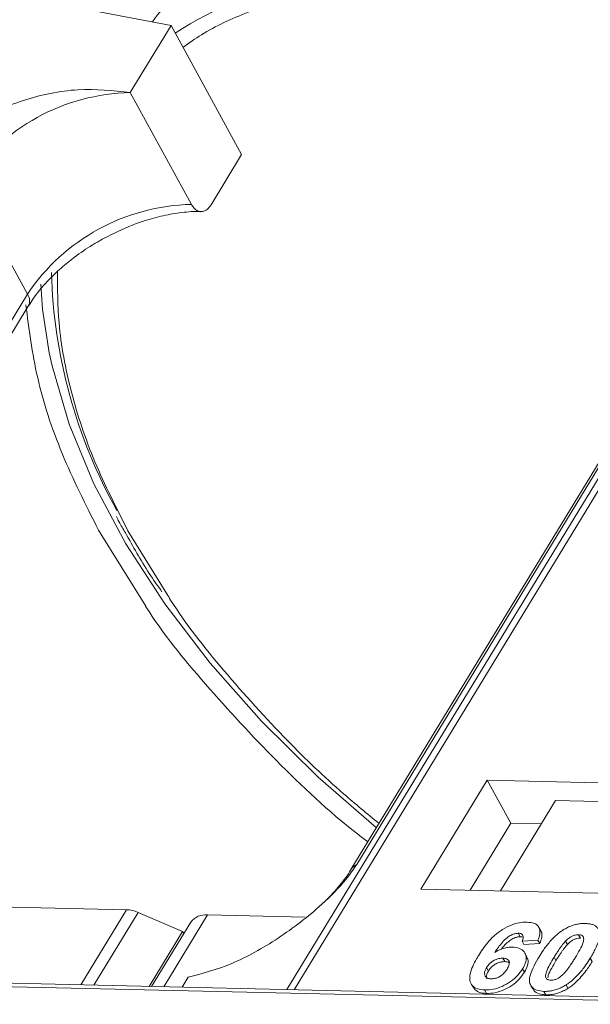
# Model space of a CAD drawing. Header units: millimetres. Extents: x 2145 to 3607, y 659 to 1692.
# Tile 45 of 85: x 3102 to 3123, y 1465 to 1501. Entities that reach past the tile are written whole.
import ezdxf

# ---------------------------------------------------------------- set-up
doc = ezdxf.new("R2010")
doc.units = ezdxf.units.MM

msp = doc.modelspace()

# ---------------------------------------------------------------- linework, layer by layer
at = {"color": 7, "linetype": 'Continuous', "lineweight": 15}
for p, q in [((3102.266, 1501.564), (3107.647, 1500.534)), ((3133.574, 1500.845), (3111.893, 1465.216)), ((3112.162, 1465.209), (3133.859, 1500.866)), ((3106.153, 1498.079), (3107.647, 1500.534)), ((3107.647, 1500.534), (3110.234, 1495.806)), ((3108.395, 1493.982), (3106.153, 1498.079)), ((3109.113, 1493.965), (3110.234, 1495.806)), ((3114.45, 1469.8), (3129.763, 1494.966)), ((3102.39, 1490.696), (3100.148, 1494.794)), ((3129.549, 1494.779), (3114.236, 1469.614)), ((3102.39, 1490.696), (3087.077, 1465.531)), ((3087.22, 1465.27), (3102.423, 1490.255)), ((3104.995, 1482.046), (3106.722, 1479.258)), ((3107.494, 1479.711), (3106.072, 1482.021)), ((3119.227, 1472.885), (3116.8, 1468.895)), ((3130.72, 1472.621), (3119.227, 1472.885)), ((3119.227, 1472.885), (3120.09, 1471.309)), ((3121.726, 1472.143), (3119.709, 1468.828)), ((3121.726, 1472.143), (3127.831, 1472.002)), ((3120.09, 1471.309), (3118.596, 1468.854)), ((3121.203, 1471.283), (3120.09, 1471.309)), ((3116.8, 1468.895), (3128.293, 1468.631)), ((3099.038, 1468.301), (3106.022, 1468.141)), ((3106.022, 1468.141), (3104.347, 1465.389)), ((3106.441, 1468.043), (3104.819, 1465.378)), ((3106.441, 1468.043), (3108.071, 1467.347)), ((3107.383, 1465.319), (3108.983, 1467.948)), ((3112.559, 1467.866), (3108.983, 1467.948)), ((3108.373, 1467.689), (3106.937, 1465.329)), ((3121.187, 1467.366), (3121.118, 1467.492)), ((3106.845, 1465.331), (3108.071, 1467.347)), ((3108.116, 1467.266), (3108.071, 1467.347)), ((3120.364, 1467.278), (3120.433, 1467.152)), ((3122.568, 1467.227), (3122.637, 1467.101)), ((3121.083, 1467.027), (3120.499, 1466.988)), ((3120.499, 1466.988), (3120.568, 1466.861)), ((3120.568, 1466.861), (3121.152, 1466.9)), ((3121.083, 1467.027), (3121.152, 1466.9)), ((3122.165, 1466.868), (3122.096, 1466.994)), ((3119.8, 1466.365), (3119.869, 1466.239)), ((3120.677, 1466.419), (3120.608, 1466.546)), ((3121.673, 1466.401), (3121.742, 1466.275)), ((3122.999, 1466.371), (3123.068, 1466.245)), ((3119.201, 1466.021), (3119.27, 1465.895)), ((3108.06, 1465.304), (3108.281, 1465.667)), ((3120.52, 1465.98), (3120.589, 1465.854)), ((3095.627, 1465.46), (3129.81, 1464.676)), ((3129.993, 1464.8), (3095.81, 1465.585)), ((3118.635, 1465.43), (3118.704, 1465.304)), ((3120.823, 1465.363), (3120.892, 1465.237)), ((3122.111, 1465.384), (3122.18, 1465.258)), ((3119.129, 1465.2), (3119.198, 1465.074)), ((3121.304, 1465.15), (3121.373, 1465.024))]:
    msp.add_line(p, q, dxfattribs=at)
at = {"color": 7, "linetype": 'Continuous', "lineweight": 15, "flags": 128}
for points in [[(3120.277, 1505.971), (3117.825, 1505.913), (3115.527, 1505.624), (3113.407, 1505.108), (3111.489, 1504.369), (3109.793, 1503.417), (3108.34, 1502.262), (3107.143, 1500.916), (3106.964, 1500.665)], [(3103.188, 1488.545), (3102.945, 1490.138), (3102.881, 1491.06)], [(3115.167, 1471.144), (3113.04, 1472.995), (3110.958, 1475.049), (3109.077, 1477.174), (3107.416, 1479.347), (3105.994, 1481.547), (3104.824, 1483.749), (3103.92, 1485.93), (3103.292, 1488.067), (3103.188, 1488.545)]]:
    msp.add_lwpolyline(points, dxfattribs=at)
at = {"color": 7, "linetype": 'Continuous', "lineweight": 15}
for centre, radius, start, end in [((3116.974, 1485.73), 17.186, 88.173, 122.2769), ((3106.321, 1490.642), 7.439, 91.2925, 146.0732), ((3108.562, 1486.544), 7.439, 91.2925, 146.0732), ((3122.092, 1491.975), 18.828, 181.473, 209.2705), ((3102.048, 1490.449), 0.422, 332.7392, 35.9387), ((3114.648, 1469.357), 0.486, 114.0436, 148.1804), ((3105.972, 1466.988), 1.154, 66.0507, 87.522), ((3108.903, 1467.289), 0.664, 83.0653, 142.99)]:
    msp.add_arc(centre, radius, start, end, dxfattribs=at)
for points, knots in [([(3108.085, 1499.734), (3108.307, 1499.893), (3109.016, 1500.397), (3110.604, 1501.121), (3112.861, 1501.826), (3115.525, 1502.256), (3117.448, 1502.272), (3118.395, 1502.28)], [0, 0, 0, 0, 0.088375, 0.281114, 0.527622, 0.767417, 1, 1, 1, 1]), ([(3106.153, 1498.079), (3105.522, 1498.147), (3104.261, 1498.284), (3102.215, 1497.86), (3100.581, 1497.11), (3099.518, 1496.324), (3099.17, 1495.848), (3099.04, 1495.671)], [0, 0, 0, 0, 0.249096, 0.498243, 0.745205, 0.90541, 1, 1, 1, 1]), ([(3109.113, 1493.965), (3109.067, 1493.903), (3108.976, 1493.779), (3108.804, 1493.704), (3108.632, 1493.725), (3108.491, 1493.828), (3108.422, 1493.938), (3108.395, 1493.982)], [0, 0, 0, 0, 0.2146939, 0.4293877, 0.6440816, 0.8587754, 1, 1, 1, 1]), ([(3105.178, 1492.731), (3105.528, 1492.906), (3106.02, 1493.153), (3106.758, 1493.412), (3107.373, 1493.582), (3108.055, 1493.691), (3108.522, 1493.733), (3108.73, 1493.714), (3108.745, 1493.713)], [0, 0, 0, 0, 0.288391, 0.40474, 0.594322, 0.785544, 0.984773, 1, 1, 1, 1]), ([(3102.439, 1490.257), (3102.488, 1490.343), (3102.659, 1490.642), (3103.066, 1491.121), (3103.593, 1491.634), (3104.147, 1492.083), (3104.674, 1492.445), (3105.043, 1492.654), (3105.178, 1492.731)], [0, 0, 0, 0, 0.097286, 0.340622, 0.525469, 0.686972, 0.885597, 1, 1, 1, 1]), ([(3106.072, 1482.021), (3105.643, 1482.866), (3104.772, 1484.582), (3103.938, 1487.141), (3103.491, 1489.481), (3103.493, 1490.901), (3103.494, 1491.522)], [0, 0, 0, 0, 0.255322, 0.518562, 0.789217, 1, 1, 1, 1]), ([(3102.332, 1490.301), (3102.445, 1489.419), (3102.671, 1487.654), (3103.573, 1484.87), (3104.523, 1482.983), (3104.995, 1482.046)], [0, 0, 0, 0, 0.3344532, 0.6690302, 1, 1, 1, 1]), ([(3105.65, 1482.549), (3105.68, 1482.485), (3105.773, 1482.286), (3105.897, 1482.085), (3105.982, 1481.948)], [0, 0, 0, 0, 0.317467, 1, 1, 1, 1]), ([(3105.982, 1481.948), (3106.255, 1481.452), (3106.654, 1480.727), (3107.158, 1480.009), (3107.316, 1479.784)], [0, 0, 0, 0, 0.685846, 1, 1, 1, 1]), ([(3115.263, 1471.303), (3114.826, 1471.662), (3113.646, 1472.631), (3111.706, 1474.497), (3109.573, 1476.868), (3108.118, 1478.69), (3107.54, 1479.636), (3107.494, 1479.711)], [0, 0, 0, 0, 0.139905, 0.376826, 0.679842, 0.974606, 1, 1, 1, 1]), ([(3106.722, 1479.258), (3106.725, 1479.253), (3107.323, 1478.288), (3108.894, 1476.368), (3111.472, 1473.582), (3113.513, 1471.648), (3114.726, 1470.726), (3114.853, 1470.629)], [0, 0, 0, 0, 0.0017077, 0.3169131, 0.6379044, 0.9618689, 1, 1, 1, 1]), ([(3108.281, 1465.667), (3108.799, 1465.804), (3109.836, 1466.078), (3111.583, 1467.048), (3113.02, 1468.158), (3113.985, 1469.123), (3114.324, 1469.617), (3114.45, 1469.8)], [0, 0, 0, 0, 0.249096, 0.498243, 0.745205, 0.90541, 1, 1, 1, 1]), ([(3114.233, 1469.613), (3114.23, 1469.607), (3114.136, 1469.423), (3113.821, 1469.021), (3113.42, 1468.562), (3113.127, 1468.307), (3113.049, 1468.239)], [0, 0, 0, 0, 0.014876, 0.423831, 0.846052, 1, 1, 1, 1]), ([(3118.9, 1466.448), (3118.952, 1466.53), (3119.109, 1466.776), (3119.381, 1467.116), (3119.771, 1467.423), (3120.133, 1467.603), (3120.45, 1467.682), (3120.622, 1467.685), (3120.684, 1467.685)], [0, 0, 0, 0, 0.142337, 0.429127, 0.589943, 0.751205, 0.909895, 1, 1, 1, 1]), ([(3120.684, 1467.685), (3120.778, 1467.677), (3120.947, 1467.661), (3121.103, 1467.543), (3121.173, 1467.369), (3121.145, 1467.185), (3121.096, 1467.062), (3121.083, 1467.027)], [0, 0, 0, 0, 0.242691, 0.439002, 0.635006, 0.895059, 1, 1, 1, 1]), ([(3122.01, 1467.402), (3122.061, 1467.432), (3122.164, 1467.493), (3122.328, 1467.561), (3122.495, 1467.609), (3122.63, 1467.63), (3122.738, 1467.637), (3122.791, 1467.637), (3122.817, 1467.637)], [0, 0, 0, 0, 0.193776, 0.3936, 0.587864, 0.788908, 0.894169, 1, 1, 1, 1]), ([(3122.817, 1467.637), (3122.864, 1467.634), (3122.959, 1467.629), (3123.085, 1467.599), (3123.193, 1467.548), (3123.26, 1467.485), (3123.3, 1467.423), (3123.314, 1467.387), (3123.321, 1467.369)], [0, 0, 0, 0, 0.192627, 0.388684, 0.582013, 0.783201, 0.891038, 1, 1, 1, 1]), ([(3120.364, 1467.278), (3120.323, 1467.275), (3120.242, 1467.271), (3120.095, 1467.212), (3119.929, 1467.108), (3119.716, 1466.888), (3119.586, 1466.704), (3119.498, 1466.579)], [0, 0, 0, 0, 0.112049, 0.22438, 0.370115, 0.570276, 1, 1, 1, 1]), ([(3119.743, 1466.696), (3119.743, 1466.696), (3119.8, 1466.774), (3119.903, 1466.893), (3120.08, 1467.04), (3120.231, 1467.117), (3120.353, 1467.15), (3120.411, 1467.151), (3120.433, 1467.152)], [0, 0, 0, 0, 0.000071, 0.368569, 0.571075, 0.774891, 0.911654, 1, 1, 1, 1]), ([(3120.499, 1466.988), (3120.519, 1467.035), (3120.55, 1467.111), (3120.539, 1467.201), (3120.494, 1467.252), (3120.428, 1467.274), (3120.382, 1467.277), (3120.364, 1467.278)], [0, 0, 0, 0, 0.33384, 0.5245467, 0.7163724, 0.8918244, 1, 1, 1, 1]), ([(3120.433, 1467.152), (3120.472, 1467.151), (3120.515, 1467.149), (3120.54, 1467.13), (3120.543, 1467.128)], [0, 0, 0, 0, 0.900108, 1, 1, 1, 1]), ([(3121.124, 1466.419), (3121.175, 1466.501), (3121.292, 1466.687), (3121.541, 1467.009), (3121.799, 1467.265), (3121.989, 1467.389), (3122.01, 1467.402)], [0, 0, 0, 0, 0.237381, 0.538918, 0.949082, 1, 1, 1, 1]), ([(3121.152, 1466.9), (3121.179, 1466.98), (3121.233, 1467.141), (3121.24, 1467.308), (3121.187, 1467.361), (3121.184, 1467.364)], [0, 0, 0, 0, 0.4817849, 0.9693075, 1, 1, 1, 1]), ([(3122.096, 1466.994), (3122.139, 1467.036), (3122.208, 1467.104), (3122.333, 1467.179), (3122.447, 1467.218), (3122.524, 1467.227), (3122.563, 1467.227), (3122.568, 1467.227)], [0, 0, 0, 0, 0.3348035, 0.5425606, 0.750382, 0.9707212, 1, 1, 1, 1]), ([(3122.165, 1466.868), (3122.208, 1466.91), (3122.277, 1466.978), (3122.402, 1467.053), (3122.515, 1467.092), (3122.593, 1467.101), (3122.632, 1467.101), (3122.637, 1467.101)], [0, 0, 0, 0, 0.3348035, 0.5425606, 0.750382, 0.9707212, 1, 1, 1, 1]), ([(3122.568, 1467.227), (3122.607, 1467.223), (3122.676, 1467.215), (3122.74, 1467.167), (3122.767, 1467.079), (3122.738, 1466.911), (3122.616, 1466.667), (3122.503, 1466.479), (3122.447, 1466.383)], [0, 0, 0, 0, 0.1056461, 0.1862213, 0.267042, 0.4315406, 0.7127076, 1, 1, 1, 1]), ([(3123.321, 1467.369), (3123.329, 1467.335), (3123.345, 1467.267), (3123.334, 1467.123), (3123.288, 1466.94), (3123.2, 1466.736), (3123.103, 1466.545), (3123.034, 1466.429), (3122.999, 1466.371)], [0, 0, 0, 0, 0.118432, 0.2393289, 0.4494336, 0.6641784, 0.8318201, 1, 1, 1, 1]), ([(3119.498, 1466.579), (3119.549, 1466.608), (3119.653, 1466.666), (3119.792, 1466.72), (3119.902, 1466.748), (3119.983, 1466.764), (3120.064, 1466.772), (3120.116, 1466.772), (3120.142, 1466.772)], [0, 0, 0, 0, 0.243654, 0.49576, 0.617892, 0.741503, 0.870025, 1, 1, 1, 1]), ([(3120.142, 1466.772), (3120.235, 1466.763), (3120.421, 1466.743), (3120.591, 1466.605), (3120.669, 1466.415), (3120.639, 1466.196), (3120.557, 1466.046), (3120.52, 1465.98)], [0, 0, 0, 0, 0.210216, 0.421975, 0.620016, 0.831037, 1, 1, 1, 1]), ([(3121.673, 1466.401), (3121.698, 1466.442), (3121.749, 1466.524), (3121.821, 1466.635), (3121.888, 1466.734), (3121.952, 1466.821), (3122.018, 1466.908), (3122.07, 1466.965), (3122.096, 1466.994)], [0, 0, 0, 0, 0.20527, 0.410616, 0.557148, 0.703844, 0.851475, 1, 1, 1, 1]), ([(3121.742, 1466.275), (3121.767, 1466.316), (3121.818, 1466.398), (3121.89, 1466.509), (3121.957, 1466.608), (3122.021, 1466.695), (3122.087, 1466.782), (3122.139, 1466.839), (3122.165, 1466.868)], [0, 0, 0, 0, 0.20527, 0.410616, 0.557148, 0.703844, 0.851475, 1, 1, 1, 1]), ([(3119.129, 1465.2), (3119.036, 1465.208), (3118.849, 1465.226), (3118.666, 1465.355), (3118.57, 1465.547), (3118.598, 1465.88), (3118.749, 1466.195), (3118.879, 1466.412), (3118.9, 1466.448)], [0, 0, 0, 0, 0.148269, 0.297647, 0.442421, 0.607851, 0.935658, 1, 1, 1, 1]), ([(3119.201, 1466.021), (3119.235, 1466.071), (3119.292, 1466.155), (3119.42, 1466.257), (3119.549, 1466.322), (3119.681, 1466.362), (3119.761, 1466.364), (3119.8, 1466.365)], [0, 0, 0, 0, 0.276721, 0.45687, 0.637007, 0.824068, 1, 1, 1, 1]), ([(3119.8, 1466.365), (3119.846, 1466.361), (3119.932, 1466.353), (3120.012, 1466.292), (3120.047, 1466.207), (3120.023, 1466.093), (3119.977, 1466.011), (3119.953, 1465.968)], [0, 0, 0, 0, 0.213757, 0.394944, 0.576585, 0.777311, 1, 1, 1, 1]), ([(3120.589, 1465.854), (3120.632, 1465.936), (3120.719, 1466.101), (3120.739, 1466.3), (3120.684, 1466.386), (3120.666, 1466.413)], [0, 0, 0, 0, 0.401791, 0.807526, 1, 1, 1, 1]), ([(3121.304, 1465.15), (3121.211, 1465.158), (3121.023, 1465.175), (3120.843, 1465.303), (3120.753, 1465.5), (3120.814, 1465.879), (3120.997, 1466.199), (3121.124, 1466.419)], [0, 0, 0, 0, 0.147528, 0.296569, 0.43214, 0.608737, 1, 1, 1, 1]), ([(3121.553, 1465.559), (3121.507, 1465.565), (3121.433, 1465.575), (3121.372, 1465.63), (3121.355, 1465.724), (3121.39, 1465.893), (3121.514, 1466.132), (3121.62, 1466.311), (3121.673, 1466.401)], [0, 0, 0, 0, 0.125351, 0.202197, 0.279182, 0.459742, 0.727968, 1, 1, 1, 1]), ([(3122.447, 1466.383), (3122.421, 1466.342), (3122.371, 1466.261), (3122.299, 1466.15), (3122.232, 1466.051), (3122.169, 1465.964), (3122.102, 1465.877), (3122.051, 1465.821), (3122.025, 1465.793)], [0, 0, 0, 0, 0.205942, 0.411959, 0.558149, 0.704502, 0.851801, 1, 1, 1, 1]), ([(3122.999, 1466.371), (3122.948, 1466.289), (3122.831, 1466.103), (3122.586, 1465.784), (3122.329, 1465.528), (3122.138, 1465.402), (3122.111, 1465.384)], [0, 0, 0, 0, 0.236629, 0.537361, 0.932986, 1, 1, 1, 1]), ([(3119.367, 1465.609), (3119.321, 1465.615), (3119.229, 1465.626), (3119.146, 1465.7), (3119.114, 1465.799), (3119.141, 1465.912), (3119.181, 1465.985), (3119.201, 1466.021)], [0, 0, 0, 0, 0.2079047, 0.4199807, 0.6306256, 0.821735, 1, 1, 1, 1]), ([(3119.27, 1465.895), (3119.304, 1465.945), (3119.361, 1466.029), (3119.489, 1466.131), (3119.618, 1466.196), (3119.75, 1466.236), (3119.83, 1466.238), (3119.869, 1466.239)], [0, 0, 0, 0, 0.276721, 0.45687, 0.637007, 0.824068, 1, 1, 1, 1]), ([(3119.869, 1466.239), (3119.917, 1466.236), (3119.985, 1466.233), (3120.023, 1466.2), (3120.034, 1466.191)], [0, 0, 0, 0, 0.715718, 1, 1, 1, 1]), ([(3121.444, 1465.643), (3121.448, 1465.675), (3121.463, 1465.79), (3121.586, 1466.007), (3121.69, 1466.185), (3121.742, 1466.275)], [0, 0, 0, 0, 0.159501, 0.57679, 1, 1, 1, 1]), ([(3122.18, 1465.258), (3122.228, 1465.291), (3122.326, 1465.357), (3122.49, 1465.497), (3122.665, 1465.679), (3122.827, 1465.882), (3122.96, 1466.071), (3123.032, 1466.187), (3123.068, 1466.245)], [0, 0, 0, 0, 0.11827, 0.23888, 0.450732, 0.667209, 0.83334, 1, 1, 1, 1]), ([(3120.52, 1465.98), (3120.464, 1465.897), (3120.352, 1465.732), (3120.091, 1465.501), (3119.774, 1465.322), (3119.435, 1465.21), (3119.231, 1465.203), (3119.129, 1465.2)], [0, 0, 0, 0, 0.197831, 0.3973, 0.59891, 0.798741, 1, 1, 1, 1]), ([(3119.215, 1465.605), (3119.205, 1465.629), (3119.182, 1465.682), (3119.21, 1465.786), (3119.25, 1465.86), (3119.27, 1465.895)], [0, 0, 0, 0, 0.296139, 0.660307, 1, 1, 1, 1]), ([(3119.198, 1465.074), (3119.299, 1465.077), (3119.5, 1465.084), (3119.83, 1465.191), (3120.141, 1465.363), (3120.411, 1465.592), (3120.529, 1465.765), (3120.589, 1465.854)], [0, 0, 0, 0, 0.198208, 0.398397, 0.584963, 0.787074, 1, 1, 1, 1]), ([(3119.953, 1465.968), (3119.918, 1465.916), (3119.862, 1465.831), (3119.743, 1465.723), (3119.623, 1465.658), (3119.492, 1465.615), (3119.412, 1465.611), (3119.367, 1465.609)], [0, 0, 0, 0, 0.288697, 0.463553, 0.639942, 0.801808, 1, 1, 1, 1]), ([(3122.025, 1465.793), (3121.982, 1465.751), (3121.913, 1465.683), (3121.789, 1465.607), (3121.677, 1465.569), (3121.599, 1465.56), (3121.559, 1465.559), (3121.553, 1465.559)], [0, 0, 0, 0, 0.333678, 0.540413, 0.747264, 0.961209, 1, 1, 1, 1]), ([(3118.715, 1465.31), (3118.744, 1465.263), (3118.81, 1465.153), (3119.001, 1465.085), (3119.15, 1465.077), (3119.198, 1465.074)], [0, 0, 0, 0, 0.338595, 0.784132, 1, 1, 1, 1]), ([(3122.111, 1465.384), (3122.06, 1465.354), (3121.957, 1465.293), (3121.793, 1465.225), (3121.626, 1465.177), (3121.49, 1465.156), (3121.383, 1465.15), (3121.33, 1465.15), (3121.304, 1465.15)], [0, 0, 0, 0, 0.193769, 0.393564, 0.587886, 0.789131, 0.894283, 1, 1, 1, 1]), ([(3120.905, 1465.245), (3120.925, 1465.207), (3120.978, 1465.109), (3121.157, 1465.04), (3121.311, 1465.028), (3121.373, 1465.024)], [0, 0, 0, 0, 0.275409, 0.710365, 1, 1, 1, 1]), ([(3121.373, 1465.024), (3121.422, 1465.024), (3121.52, 1465.025), (3121.679, 1465.048), (3121.844, 1465.092), (3121.985, 1465.15), (3122.097, 1465.208), (3122.152, 1465.241), (3122.18, 1465.258)], [0, 0, 0, 0, 0.193594, 0.390501, 0.584817, 0.78683, 0.892868, 1, 1, 1, 1])]:
    msp.add_open_spline(points, degree=3, knots=knots, dxfattribs=at)

doc.saveas('drawing.dxf')
